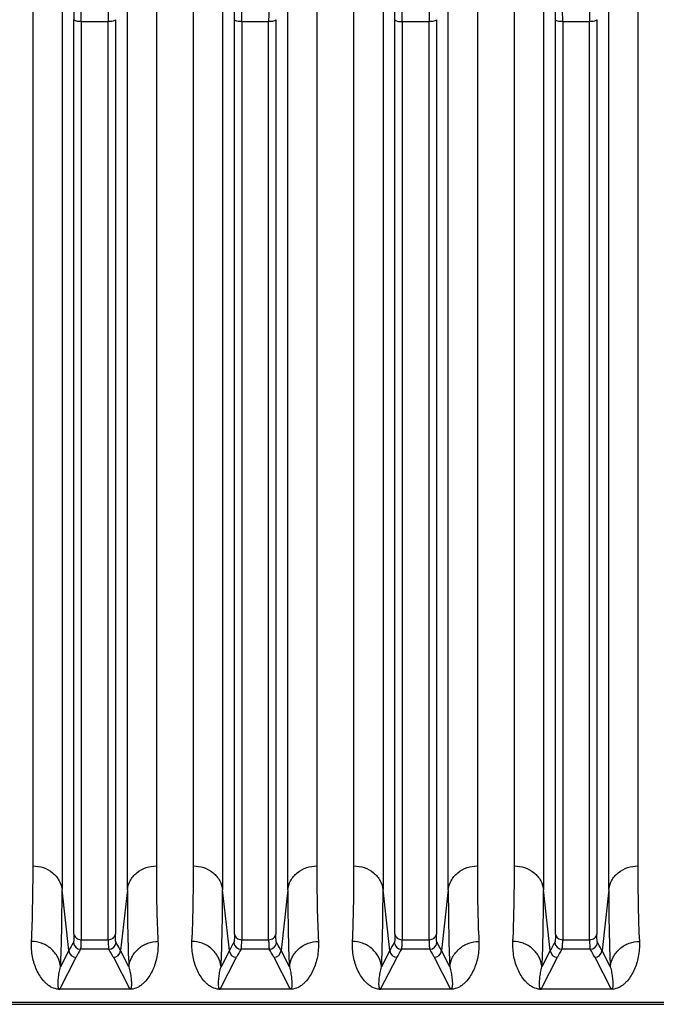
# Model space of a CAD drawing. Extents: x -3157 to 1181, y 8 to 2342.
# Tile 11 of 75: x -1821 to -1733, y 237 to 371. Entities that reach past the tile are written whole.
import ezdxf

# ---------------------------------------------------------------- set-up
doc = ezdxf.new("R2010")
doc.units = 0
doc.header["$LTSCALE"] = 65.395
doc.layers.get('0').update_dxf_attribs({"linetype": 'CONTINUOUS'})

msp = doc.modelspace()

# ---------------------------------------------------------------- linework, layer by layer
at = {"color": 2, "linetype": 'CONTINUOUS'}
for p, q in [((-1818.81, 255.46), (-1818.81, 378.42)), ((-1801.9, 378.42), (-1801.9, 255.46)), ((-1796.81, 255.46), (-1796.81, 378.42)), ((-1779.9, 378.42), (-1779.9, 255.46)), ((-1774.81, 255.46), (-1774.81, 378.42)), ((-1757.9, 378.42), (-1757.9, 255.46)), ((-1752.81, 255.46), (-1752.81, 378.42)), ((-1735.9, 378.42), (-1735.9, 255.46)), ((-1805.56, 238.6), (-1815.16, 238.6)), ((-1815.16, 238.6), (-1815.16, 238.57)), ((-1805.56, 238.57), (-1805.56, 238.6)), ((-1783.56, 238.6), (-1793.16, 238.6)), ((-1793.16, 238.6), (-1793.16, 238.57)), ((-1783.56, 238.57), (-1783.56, 238.6)), ((-1761.56, 238.6), (-1771.16, 238.6)), ((-1771.16, 238.6), (-1771.16, 238.57)), ((-1761.56, 238.57), (-1761.56, 238.6)), ((-1739.56, 238.6), (-1749.16, 238.6)), ((-1749.16, 238.6), (-1749.16, 238.57)), ((-1739.56, 238.57), (-1739.56, 238.6))]:
    msp.add_line(p, q, dxfattribs=at)
at = {"color": 9, "linetype": 'CONTINUOUS'}
for p, q in [((-1814.83, 377.36), (-1814.83, 252.2)), ((-1805.88, 252.2), (-1805.88, 377.36)), ((-1792.83, 377.36), (-1792.83, 252.2)), ((-1783.88, 252.2), (-1783.88, 377.36)), ((-1770.83, 377.36), (-1770.83, 252.2)), ((-1761.88, 252.2), (-1761.88, 377.36)), ((-1748.83, 377.36), (-1748.83, 252.2)), ((-1739.88, 252.2), (-1739.88, 377.36)), ((-1813.2, 246.14), (-1813.2, 371.42)), ((-1812.2, 371.15), (-1808.51, 371.15)), ((-1812.2, 371.15), (-1812.2, 245.36)), ((-1808.51, 245.36), (-1808.51, 371.15)), ((-1807.52, 371.42), (-1807.52, 246.14)), ((-1791.2, 246.14), (-1791.2, 371.42)), ((-1790.2, 371.15), (-1786.51, 371.15)), ((-1790.2, 371.15), (-1790.2, 245.36)), ((-1786.51, 245.36), (-1786.51, 371.15)), ((-1785.52, 371.42), (-1785.52, 246.14)), ((-1769.2, 246.14), (-1769.2, 371.42)), ((-1768.2, 371.15), (-1764.51, 371.15)), ((-1768.2, 371.15), (-1768.2, 245.36)), ((-1764.51, 245.36), (-1764.51, 371.15)), ((-1763.52, 371.42), (-1763.52, 246.14)), ((-1747.2, 246.14), (-1747.2, 371.42)), ((-1746.2, 371.15), (-1742.51, 371.15)), ((-1746.2, 371.15), (-1746.2, 245.36)), ((-1742.51, 245.36), (-1742.51, 371.15)), ((-1741.52, 371.42), (-1741.52, 246.14)), ((-1813.9, 243.86), (-1814.83, 252.2)), ((-1805.88, 252.2), (-1806.81, 243.86)), ((-1791.9, 243.86), (-1792.83, 252.2)), ((-1783.88, 252.2), (-1784.81, 243.86)), ((-1769.9, 243.86), (-1770.83, 252.2)), ((-1761.88, 252.2), (-1762.81, 243.86)), ((-1747.9, 243.86), (-1748.83, 252.2)), ((-1739.88, 252.2), (-1740.81, 243.86)), ((-1812.2, 245.36), (-1808.51, 245.36)), ((-1790.2, 245.36), (-1786.51, 245.36)), ((-1768.2, 245.36), (-1764.51, 245.36)), ((-1746.2, 245.36), (-1742.51, 245.36)), ((-1815.16, 238.6), (-1812.91, 242.95)), ((-1813.9, 243.86), (-1815.04, 241.65)), ((-1808.42, 244.05), (-1812.29, 244.05)), ((-1807.8, 242.95), (-1805.56, 238.6)), ((-1805.67, 241.65), (-1806.81, 243.86)), ((-1793.16, 238.6), (-1790.91, 242.95)), ((-1791.9, 243.86), (-1793.04, 241.65)), ((-1786.42, 244.05), (-1790.29, 244.05)), ((-1785.8, 242.95), (-1783.56, 238.6)), ((-1783.67, 241.65), (-1784.81, 243.86)), ((-1771.16, 238.6), (-1768.91, 242.95)), ((-1769.9, 243.86), (-1771.04, 241.65)), ((-1764.42, 244.05), (-1768.29, 244.05)), ((-1763.8, 242.95), (-1761.56, 238.6)), ((-1761.67, 241.65), (-1762.81, 243.86)), ((-1749.16, 238.6), (-1746.91, 242.95)), ((-1747.9, 243.86), (-1749.04, 241.65)), ((-1742.42, 244.05), (-1746.29, 244.05)), ((-1741.8, 242.95), (-1739.56, 238.6)), ((-1739.67, 241.65), (-1740.81, 243.86)), ((-1622.36, 236.75), (-1893, 236.75))]:
    msp.add_line(p, q, dxfattribs=at)
at = {"color": 6, "linetype": 'CONTINUOUS'}
msp.add_line((-1893, 236.51), (-1622.36, 236.51), dxfattribs=at)
at = {"color": 9, "linetype": 'CONTINUOUS'}
for centre, radius, start, end in [((-1903.86, 371.4), 90.67, 0.01, 0.7714), ((-1922.18, 371.14), 109.98, 0.0032, 0.7005), ((-1696.74, 371.13), 111.77, 179.3052, 179.9912), ((-1881.86, 371.4), 90.67, 0.01, 0.7714), ((-1900.18, 371.14), 109.98, 0.0032, 0.7005), ((-1674.74, 371.13), 111.77, 179.3052, 179.9912), ((-1652.74, 371.13), 111.77, 179.3052, 179.9912), ((-1837.86, 371.4), 90.67, 0.01, 0.7714), ((-1856.18, 371.14), 109.98, 0.0032, 0.7005), ((-1630.74, 371.13), 111.77, 179.3052, 179.9912), ((-1796.99, 235.11), 19.04, 148.8447, 152.6625), ((-1812.29, 245.06), 1, 185.2752, 269.8387), ((-1808.43, 245.06), 1, 270.1605, 354.6363), ((-1774.99, 235.11), 19.04, 148.8447, 152.6625), ((-1790.29, 245.06), 1, 185.2752, 269.8387), ((-1786.43, 245.06), 1, 270.1605, 354.6363), ((-1752.99, 235.11), 19.04, 148.8447, 152.6625), ((-1768.29, 245.06), 1, 185.2752, 269.8387), ((-1764.43, 245.06), 1, 270.1605, 354.6363), ((-1730.99, 235.11), 19.04, 148.8447, 152.6625), ((-1746.29, 245.06), 1, 185.2752, 269.8387), ((-1742.43, 245.06), 1, 270.1605, 354.6363), ((-1812.91, 243.95), 1, 185.4311, 269.8752), ((-1796.52, 234.47), 18.46, 148.7192, 152.6505), ((-1824.56, 234.27), 18.87, 27.3924, 31.2374), ((-1807.81, 243.95), 1, 270.1248, 354.5689), ((-1790.91, 243.95), 1, 185.4311, 269.8752), ((-1774.52, 234.47), 18.46, 148.7192, 152.6505), ((-1802.56, 234.27), 18.87, 27.3924, 31.2374), ((-1785.81, 243.95), 1, 270.1248, 354.5689), ((-1768.91, 243.95), 1, 185.4311, 269.8752), ((-1752.52, 234.47), 18.46, 148.7192, 152.6505), ((-1780.56, 234.27), 18.87, 27.3924, 31.2374), ((-1763.81, 243.95), 1, 270.1248, 354.5689), ((-1746.91, 243.95), 1, 185.4311, 269.8752), ((-1730.52, 234.47), 18.46, 148.7192, 152.6505), ((-1758.56, 234.27), 18.87, 27.3924, 31.2374), ((-1741.81, 243.95), 1, 270.1248, 354.5689)]:
    msp.add_arc(centre, radius, start, end, dxfattribs=at)
at = {"color": 2, "linetype": 'CONTINUOUS'}
for centre, radius, start, end in [((-1859.84, 371.4), 90.64, 0.0099, 0.7716), ((-1878.19, 371.14), 109.98, 0.0032, 0.7005), ((-1815.16, 240.97), 2.4, 265.6766, 268.0119), ((-1815.15, 241.32), 2.75, 268.0759, 269.9175), ((-1793.16, 240.97), 2.4, 265.6766, 268.0119), ((-1793.15, 241.32), 2.75, 268.0759, 269.9175), ((-1771.16, 240.97), 2.4, 265.6766, 268.0119), ((-1771.15, 241.32), 2.75, 268.0759, 269.9175), ((-1749.16, 240.97), 2.4, 265.6766, 268.0119), ((-1749.15, 241.32), 2.75, 268.0759, 269.9175)]:
    msp.add_arc(centre, radius, start, end, dxfattribs=at)
at = {"color": 9, "linetype": 'CONTINUOUS'}
for points, knots in [([(-1812.2, 371.15), (-1812.32, 371.15), (-1812.54, 371.16), (-1812.85, 371.21), (-1813.07, 371.29), (-1813.18, 371.37), (-1813.2, 371.42)], [0, 0, 0, 0, 0.327686, 0.63726, 0.867808, 1, 1, 1, 1]), ([(-1807.52, 371.42), (-1807.53, 371.37), (-1807.64, 371.29), (-1807.87, 371.21), (-1808.17, 371.16), (-1808.4, 371.15), (-1808.51, 371.15)], [0, 0, 0, 0, 0.132192, 0.36274, 0.672314, 1, 1, 1, 1]), ([(-1790.2, 371.15), (-1790.32, 371.15), (-1790.54, 371.16), (-1790.85, 371.21), (-1791.07, 371.29), (-1791.18, 371.37), (-1791.2, 371.42)], [0, 0, 0, 0, 0.327686, 0.63726, 0.867808, 1, 1, 1, 1]), ([(-1785.52, 371.42), (-1785.53, 371.37), (-1785.64, 371.29), (-1785.87, 371.21), (-1786.17, 371.16), (-1786.4, 371.15), (-1786.51, 371.15)], [0, 0, 0, 0, 0.132192, 0.36274, 0.672314, 1, 1, 1, 1]), ([(-1763.52, 371.42), (-1763.53, 371.37), (-1763.64, 371.29), (-1763.87, 371.21), (-1764.17, 371.16), (-1764.4, 371.15), (-1764.51, 371.15)], [0, 0, 0, 0, 0.132192, 0.36274, 0.672314, 1, 1, 1, 1]), ([(-1746.2, 371.15), (-1746.32, 371.15), (-1746.54, 371.16), (-1746.85, 371.21), (-1747.07, 371.29), (-1747.18, 371.37), (-1747.2, 371.42)], [0, 0, 0, 0, 0.327686, 0.63726, 0.867808, 1, 1, 1, 1]), ([(-1741.52, 371.42), (-1741.53, 371.37), (-1741.64, 371.29), (-1741.87, 371.21), (-1742.17, 371.16), (-1742.4, 371.15), (-1742.51, 371.15)], [0, 0, 0, 0, 0.132192, 0.36274, 0.672314, 1, 1, 1, 1]), ([(-1818.81, 255.46), (-1818.34, 255.46), (-1817.37, 255.31), (-1816.29, 254.72), (-1815.6, 254.03), (-1815.08, 253.28), (-1814.88, 252.63), (-1814.83, 252.2)], [0, 0, 0, 0, 0.25116, 0.514527, 0.644426, 0.769808, 1, 1, 1, 1]), ([(-1805.88, 252.2), (-1805.84, 252.63), (-1805.63, 253.28), (-1805.12, 254.03), (-1804.43, 254.72), (-1803.34, 255.31), (-1802.37, 255.46), (-1801.9, 255.46)], [0, 0, 0, 0, 0.230192, 0.355574, 0.485473, 0.74884, 1, 1, 1, 1]), ([(-1796.81, 255.46), (-1796.34, 255.46), (-1795.37, 255.31), (-1794.29, 254.72), (-1793.6, 254.03), (-1793.08, 253.28), (-1792.88, 252.63), (-1792.83, 252.2)], [0, 0, 0, 0, 0.25116, 0.514527, 0.644426, 0.769808, 1, 1, 1, 1]), ([(-1783.88, 252.2), (-1783.84, 252.63), (-1783.63, 253.28), (-1783.12, 254.03), (-1782.43, 254.72), (-1781.34, 255.31), (-1780.37, 255.46), (-1779.9, 255.46)], [0, 0, 0, 0, 0.230192, 0.355574, 0.485473, 0.74884, 1, 1, 1, 1]), ([(-1774.81, 255.46), (-1774.34, 255.46), (-1773.37, 255.31), (-1772.29, 254.72), (-1771.6, 254.03), (-1771.08, 253.28), (-1770.88, 252.63), (-1770.83, 252.2)], [0, 0, 0, 0, 0.25116, 0.514527, 0.644426, 0.769808, 1, 1, 1, 1]), ([(-1761.88, 252.2), (-1761.84, 252.63), (-1761.63, 253.28), (-1761.12, 254.03), (-1760.43, 254.72), (-1759.34, 255.31), (-1758.37, 255.46), (-1757.9, 255.46)], [0, 0, 0, 0, 0.230192, 0.355574, 0.485473, 0.74884, 1, 1, 1, 1]), ([(-1752.81, 255.46), (-1752.34, 255.46), (-1751.37, 255.31), (-1750.29, 254.72), (-1749.6, 254.03), (-1749.08, 253.28), (-1748.88, 252.63), (-1748.83, 252.2)], [0, 0, 0, 0, 0.25116, 0.514527, 0.644426, 0.769808, 1, 1, 1, 1]), ([(-1739.88, 252.2), (-1739.84, 252.63), (-1739.63, 253.28), (-1739.12, 254.03), (-1738.43, 254.72), (-1737.34, 255.31), (-1736.37, 255.46), (-1735.9, 255.46)], [0, 0, 0, 0, 0.230192, 0.355574, 0.485473, 0.74884, 1, 1, 1, 1]), ([(-1815.04, 241.65), (-1814.96, 243.24), (-1814.86, 246.76), (-1814.83, 250.27), (-1814.83, 252.2)], [0, 0, 0, 0, 0.45262, 1, 1, 1, 1]), ([(-1805.88, 252.2), (-1805.88, 250.27), (-1805.86, 246.76), (-1805.75, 243.24), (-1805.67, 241.65)], [0, 0, 0, 0, 0.547382, 1, 1, 1, 1]), ([(-1793.04, 241.65), (-1792.96, 243.24), (-1792.86, 246.76), (-1792.83, 250.27), (-1792.83, 252.2)], [0, 0, 0, 0, 0.45262, 1, 1, 1, 1]), ([(-1783.88, 252.2), (-1783.88, 250.27), (-1783.86, 246.76), (-1783.75, 243.24), (-1783.67, 241.65)], [0, 0, 0, 0, 0.547382, 1, 1, 1, 1]), ([(-1771.04, 241.65), (-1770.96, 243.24), (-1770.86, 246.76), (-1770.83, 250.27), (-1770.83, 252.2)], [0, 0, 0, 0, 0.45262, 1, 1, 1, 1]), ([(-1761.88, 252.2), (-1761.88, 250.27), (-1761.86, 246.76), (-1761.75, 243.24), (-1761.67, 241.65)], [0, 0, 0, 0, 0.547382, 1, 1, 1, 1]), ([(-1749.04, 241.65), (-1748.96, 243.24), (-1748.86, 246.76), (-1748.83, 250.27), (-1748.83, 252.2)], [0, 0, 0, 0, 0.45262, 1, 1, 1, 1]), ([(-1739.88, 252.2), (-1739.88, 250.27), (-1739.86, 246.76), (-1739.75, 243.24), (-1739.67, 241.65)], [0, 0, 0, 0, 0.547382, 1, 1, 1, 1]), ([(-1813.2, 246.14), (-1813.2, 245.99), (-1813.2, 245.72), (-1813.21, 245.37), (-1813.24, 245.14), (-1813.26, 245.02), (-1813.28, 244.98), (-1813.28, 244.96)], [0, 0, 0, 0, 0.385243, 0.681945, 0.886748, 0.954562, 1, 1, 1, 1]), ([(-1813.2, 246.14), (-1813.19, 246.04), (-1813.11, 245.82), (-1812.81, 245.47), (-1812.44, 245.36), (-1812.2, 245.36)], [0, 0, 0, 0, 0.22681, 0.481043, 1, 1, 1, 1]), ([(-1808.51, 245.36), (-1808.28, 245.36), (-1807.91, 245.47), (-1807.6, 245.82), (-1807.53, 246.04), (-1807.52, 246.14)], [0, 0, 0, 0, 0.518957, 0.77319, 1, 1, 1, 1]), ([(-1807.43, 244.96), (-1807.44, 244.98), (-1807.45, 245.02), (-1807.48, 245.14), (-1807.5, 245.37), (-1807.51, 245.72), (-1807.52, 245.99), (-1807.52, 246.14)], [0, 0, 0, 0, 0.045414, 0.113203, 0.317979, 0.614707, 1, 1, 1, 1]), ([(-1791.2, 246.14), (-1791.2, 245.99), (-1791.2, 245.72), (-1791.21, 245.37), (-1791.24, 245.14), (-1791.26, 245.02), (-1791.28, 244.98), (-1791.28, 244.96)], [0, 0, 0, 0, 0.385243, 0.681945, 0.886748, 0.954562, 1, 1, 1, 1]), ([(-1791.2, 246.14), (-1791.19, 246.04), (-1791.11, 245.82), (-1790.81, 245.47), (-1790.44, 245.36), (-1790.2, 245.36)], [0, 0, 0, 0, 0.22681, 0.481043, 1, 1, 1, 1]), ([(-1786.51, 245.36), (-1786.28, 245.36), (-1785.91, 245.47), (-1785.6, 245.82), (-1785.53, 246.04), (-1785.52, 246.14)], [0, 0, 0, 0, 0.518957, 0.77319, 1, 1, 1, 1]), ([(-1785.43, 244.96), (-1785.44, 244.98), (-1785.45, 245.02), (-1785.48, 245.14), (-1785.5, 245.37), (-1785.51, 245.72), (-1785.52, 245.99), (-1785.52, 246.14)], [0, 0, 0, 0, 0.045414, 0.113203, 0.317979, 0.614707, 1, 1, 1, 1]), ([(-1769.2, 246.14), (-1769.2, 245.99), (-1769.2, 245.72), (-1769.21, 245.37), (-1769.24, 245.14), (-1769.26, 245.02), (-1769.28, 244.98), (-1769.28, 244.96)], [0, 0, 0, 0, 0.385243, 0.681945, 0.886748, 0.954562, 1, 1, 1, 1]), ([(-1769.2, 246.14), (-1769.19, 246.04), (-1769.11, 245.82), (-1768.81, 245.47), (-1768.44, 245.36), (-1768.2, 245.36)], [0, 0, 0, 0, 0.22681, 0.481043, 1, 1, 1, 1]), ([(-1764.51, 245.36), (-1764.28, 245.36), (-1763.91, 245.47), (-1763.6, 245.82), (-1763.53, 246.04), (-1763.52, 246.14)], [0, 0, 0, 0, 0.518957, 0.77319, 1, 1, 1, 1]), ([(-1763.43, 244.96), (-1763.44, 244.98), (-1763.45, 245.02), (-1763.48, 245.14), (-1763.5, 245.37), (-1763.51, 245.72), (-1763.52, 245.99), (-1763.52, 246.14)], [0, 0, 0, 0, 0.045414, 0.113203, 0.317979, 0.614707, 1, 1, 1, 1]), ([(-1747.2, 246.14), (-1747.2, 245.99), (-1747.2, 245.72), (-1747.21, 245.37), (-1747.24, 245.14), (-1747.26, 245.02), (-1747.28, 244.98), (-1747.28, 244.96)], [0, 0, 0, 0, 0.385243, 0.681945, 0.886748, 0.954562, 1, 1, 1, 1]), ([(-1747.2, 246.14), (-1747.19, 246.04), (-1747.11, 245.82), (-1746.81, 245.47), (-1746.44, 245.36), (-1746.2, 245.36)], [0, 0, 0, 0, 0.22681, 0.481043, 1, 1, 1, 1]), ([(-1742.51, 245.36), (-1742.28, 245.36), (-1741.91, 245.47), (-1741.6, 245.82), (-1741.53, 246.04), (-1741.52, 246.14)], [0, 0, 0, 0, 0.518957, 0.77319, 1, 1, 1, 1]), ([(-1741.43, 244.96), (-1741.44, 244.98), (-1741.45, 245.02), (-1741.48, 245.14), (-1741.5, 245.37), (-1741.51, 245.72), (-1741.52, 245.99), (-1741.52, 246.14)], [0, 0, 0, 0, 0.045414, 0.113203, 0.317979, 0.614707, 1, 1, 1, 1]), ([(-1815.04, 241.65), (-1815.09, 242.1), (-1815.37, 243.03), (-1816.28, 244.19), (-1817.58, 244.94), (-1818.55, 245.12), (-1819.02, 245.12)], [0, 0, 0, 0, 0.236494, 0.493398, 0.754352, 1, 1, 1, 1]), ([(-1812.29, 244.05), (-1812.28, 244.07), (-1812.27, 244.12), (-1812.24, 244.25), (-1812.22, 244.5), (-1812.2, 244.89), (-1812.2, 245.19), (-1812.2, 245.36)], [0, 0, 0, 0, 0.044819, 0.112356, 0.31718, 0.614128, 1, 1, 1, 1]), ([(-1808.51, 245.36), (-1808.51, 245.19), (-1808.51, 244.89), (-1808.49, 244.5), (-1808.47, 244.25), (-1808.45, 244.12), (-1808.43, 244.07), (-1808.42, 244.05)], [0, 0, 0, 0, 0.385872, 0.682819, 0.887644, 0.955181, 1, 1, 1, 1]), ([(-1806.81, 243.86), (-1806.86, 243.95), (-1807.05, 244.32), (-1807.26, 244.69), (-1807.43, 244.96)], [0, 0, 0, 0, 0.246482, 1, 1, 1, 1]), ([(-1805.67, 241.65), (-1805.62, 242.1), (-1805.35, 243.03), (-1804.43, 244.19), (-1803.14, 244.94), (-1802.16, 245.12), (-1801.69, 245.12)], [0, 0, 0, 0, 0.236494, 0.493399, 0.754352, 1, 1, 1, 1]), ([(-1793.04, 241.65), (-1793.09, 242.1), (-1793.37, 243.03), (-1794.28, 244.19), (-1795.58, 244.94), (-1796.55, 245.12), (-1797.02, 245.12)], [0, 0, 0, 0, 0.236494, 0.493398, 0.754352, 1, 1, 1, 1]), ([(-1790.29, 244.05), (-1790.28, 244.07), (-1790.27, 244.12), (-1790.24, 244.25), (-1790.22, 244.5), (-1790.2, 244.89), (-1790.2, 245.19), (-1790.2, 245.36)], [0, 0, 0, 0, 0.044819, 0.112356, 0.31718, 0.614128, 1, 1, 1, 1]), ([(-1786.51, 245.36), (-1786.51, 245.19), (-1786.51, 244.89), (-1786.49, 244.5), (-1786.47, 244.25), (-1786.45, 244.12), (-1786.43, 244.07), (-1786.42, 244.05)], [0, 0, 0, 0, 0.385872, 0.682819, 0.887644, 0.955181, 1, 1, 1, 1]), ([(-1784.81, 243.86), (-1784.86, 243.95), (-1785.05, 244.32), (-1785.26, 244.69), (-1785.43, 244.96)], [0, 0, 0, 0, 0.246482, 1, 1, 1, 1]), ([(-1783.67, 241.65), (-1783.62, 242.1), (-1783.35, 243.03), (-1782.43, 244.19), (-1781.14, 244.94), (-1780.16, 245.12), (-1779.69, 245.12)], [0, 0, 0, 0, 0.236494, 0.493399, 0.754352, 1, 1, 1, 1]), ([(-1771.04, 241.65), (-1771.09, 242.1), (-1771.37, 243.03), (-1772.28, 244.19), (-1773.58, 244.94), (-1774.55, 245.12), (-1775.02, 245.12)], [0, 0, 0, 0, 0.236494, 0.493398, 0.754352, 1, 1, 1, 1]), ([(-1768.29, 244.05), (-1768.28, 244.07), (-1768.27, 244.12), (-1768.24, 244.25), (-1768.22, 244.5), (-1768.2, 244.89), (-1768.2, 245.19), (-1768.2, 245.36)], [0, 0, 0, 0, 0.044819, 0.112356, 0.31718, 0.614128, 1, 1, 1, 1]), ([(-1764.51, 245.36), (-1764.51, 245.19), (-1764.51, 244.89), (-1764.49, 244.5), (-1764.47, 244.25), (-1764.45, 244.12), (-1764.43, 244.07), (-1764.42, 244.05)], [0, 0, 0, 0, 0.385872, 0.682819, 0.887644, 0.955181, 1, 1, 1, 1]), ([(-1762.81, 243.86), (-1762.86, 243.95), (-1763.05, 244.32), (-1763.26, 244.69), (-1763.43, 244.96)], [0, 0, 0, 0, 0.246482, 1, 1, 1, 1]), ([(-1761.67, 241.65), (-1761.62, 242.1), (-1761.35, 243.03), (-1760.43, 244.19), (-1759.14, 244.94), (-1758.16, 245.12), (-1757.69, 245.12)], [0, 0, 0, 0, 0.236494, 0.493399, 0.754352, 1, 1, 1, 1]), ([(-1749.04, 241.65), (-1749.09, 242.1), (-1749.37, 243.03), (-1750.28, 244.19), (-1751.58, 244.94), (-1752.55, 245.12), (-1753.02, 245.12)], [0, 0, 0, 0, 0.236494, 0.493398, 0.754352, 1, 1, 1, 1]), ([(-1746.29, 244.05), (-1746.28, 244.07), (-1746.27, 244.12), (-1746.24, 244.25), (-1746.22, 244.5), (-1746.2, 244.89), (-1746.2, 245.19), (-1746.2, 245.36)], [0, 0, 0, 0, 0.044819, 0.112356, 0.31718, 0.614128, 1, 1, 1, 1]), ([(-1742.51, 245.36), (-1742.51, 245.19), (-1742.51, 244.89), (-1742.49, 244.5), (-1742.47, 244.25), (-1742.45, 244.12), (-1742.43, 244.07), (-1742.42, 244.05)], [0, 0, 0, 0, 0.385872, 0.682819, 0.887644, 0.955181, 1, 1, 1, 1]), ([(-1740.81, 243.86), (-1740.86, 243.95), (-1741.05, 244.32), (-1741.26, 244.69), (-1741.43, 244.96)], [0, 0, 0, 0, 0.246482, 1, 1, 1, 1]), ([(-1739.67, 241.65), (-1739.62, 242.1), (-1739.35, 243.03), (-1738.43, 244.19), (-1737.14, 244.94), (-1736.16, 245.12), (-1735.69, 245.12)], [0, 0, 0, 0, 0.236494, 0.493399, 0.754352, 1, 1, 1, 1]), ([(-1815.33, 238.76), (-1815.36, 238.86), (-1815.38, 239.08), (-1815.39, 239.4), (-1815.37, 239.75), (-1815.33, 240.23), (-1815.23, 240.87), (-1815.12, 241.38), (-1815.04, 241.65)], [0, 0, 0, 0, 0.10846, 0.220734, 0.33777, 0.459717, 0.718862, 1, 1, 1, 1]), ([(-1805.67, 241.65), (-1805.6, 241.38), (-1805.48, 240.87), (-1805.39, 240.23), (-1805.34, 239.75), (-1805.32, 239.41), (-1805.33, 239.08), (-1805.35, 238.87), (-1805.38, 238.76)], [0, 0, 0, 0, 0.28108, 0.540216, 0.662176, 0.779236, 0.891543, 1, 1, 1, 1]), ([(-1793.33, 238.76), (-1793.36, 238.86), (-1793.38, 239.08), (-1793.39, 239.4), (-1793.37, 239.75), (-1793.33, 240.23), (-1793.23, 240.87), (-1793.12, 241.38), (-1793.04, 241.65)], [0, 0, 0, 0, 0.10846, 0.220734, 0.33777, 0.459717, 0.718862, 1, 1, 1, 1]), ([(-1783.67, 241.65), (-1783.6, 241.38), (-1783.48, 240.87), (-1783.39, 240.23), (-1783.34, 239.75), (-1783.32, 239.41), (-1783.33, 239.08), (-1783.35, 238.87), (-1783.38, 238.76)], [0, 0, 0, 0, 0.28108, 0.540216, 0.662176, 0.779236, 0.891543, 1, 1, 1, 1]), ([(-1771.33, 238.76), (-1771.36, 238.86), (-1771.38, 239.08), (-1771.39, 239.4), (-1771.37, 239.75), (-1771.33, 240.23), (-1771.23, 240.87), (-1771.12, 241.38), (-1771.04, 241.65)], [0, 0, 0, 0, 0.10846, 0.220734, 0.33777, 0.459717, 0.718862, 1, 1, 1, 1]), ([(-1761.67, 241.65), (-1761.6, 241.38), (-1761.48, 240.87), (-1761.39, 240.23), (-1761.34, 239.75), (-1761.32, 239.41), (-1761.33, 239.08), (-1761.35, 238.87), (-1761.38, 238.76)], [0, 0, 0, 0, 0.28108, 0.540216, 0.662176, 0.779236, 0.891543, 1, 1, 1, 1]), ([(-1749.33, 238.76), (-1749.36, 238.86), (-1749.38, 239.08), (-1749.39, 239.4), (-1749.37, 239.75), (-1749.33, 240.23), (-1749.23, 240.87), (-1749.12, 241.38), (-1749.04, 241.65)], [0, 0, 0, 0, 0.10846, 0.220734, 0.33777, 0.459717, 0.718862, 1, 1, 1, 1]), ([(-1739.67, 241.65), (-1739.6, 241.38), (-1739.48, 240.87), (-1739.39, 240.23), (-1739.34, 239.75), (-1739.32, 239.41), (-1739.33, 239.08), (-1739.35, 238.87), (-1739.38, 238.76)], [0, 0, 0, 0, 0.28108, 0.540216, 0.662176, 0.779236, 0.891543, 1, 1, 1, 1]), ([(-1815.16, 238.6), (-1815.19, 238.6), (-1815.24, 238.61), (-1815.3, 238.68), (-1815.32, 238.73), (-1815.33, 238.76)], [0, 0, 0, 0, 0.3675, 0.598898, 1, 1, 1, 1]), ([(-1805.38, 238.76), (-1805.4, 238.73), (-1805.42, 238.68), (-1805.47, 238.61), (-1805.53, 238.6), (-1805.56, 238.6)], [0, 0, 0, 0, 0.402446, 0.633462, 1, 1, 1, 1]), ([(-1793.16, 238.6), (-1793.19, 238.6), (-1793.24, 238.61), (-1793.3, 238.68), (-1793.32, 238.73), (-1793.33, 238.76)], [0, 0, 0, 0, 0.3675, 0.598898, 1, 1, 1, 1]), ([(-1783.38, 238.76), (-1783.4, 238.73), (-1783.42, 238.68), (-1783.47, 238.61), (-1783.53, 238.6), (-1783.56, 238.6)], [0, 0, 0, 0, 0.402446, 0.633462, 1, 1, 1, 1]), ([(-1771.16, 238.6), (-1771.19, 238.6), (-1771.24, 238.61), (-1771.3, 238.68), (-1771.32, 238.73), (-1771.33, 238.76)], [0, 0, 0, 0, 0.3675, 0.598898, 1, 1, 1, 1]), ([(-1761.38, 238.76), (-1761.4, 238.73), (-1761.42, 238.68), (-1761.47, 238.61), (-1761.53, 238.6), (-1761.56, 238.6)], [0, 0, 0, 0, 0.402446, 0.633462, 1, 1, 1, 1]), ([(-1749.16, 238.6), (-1749.19, 238.6), (-1749.24, 238.61), (-1749.3, 238.68), (-1749.32, 238.73), (-1749.33, 238.76)], [0, 0, 0, 0, 0.3675, 0.598898, 1, 1, 1, 1]), ([(-1739.38, 238.76), (-1739.4, 238.73), (-1739.42, 238.68), (-1739.47, 238.61), (-1739.53, 238.6), (-1739.56, 238.6)], [0, 0, 0, 0, 0.402446, 0.633462, 1, 1, 1, 1])]:
    msp.add_open_spline(points, degree=3, knots=knots, dxfattribs=at)
at = {"color": 2, "linetype": 'CONTINUOUS'}
for points, knots in [([(-1769.2, 371.42), (-1769.18, 371.37), (-1769.07, 371.29), (-1768.85, 371.21), (-1768.55, 371.16), (-1768.32, 371.15), (-1768.2, 371.15)], [0, 0, 0, 0, 0.138309, 0.362701, 0.660937, 1, 1, 1, 1]), ([(-1819.02, 245.12), (-1818.94, 246.68), (-1818.84, 250.12), (-1818.81, 253.57), (-1818.81, 255.46)], [0, 0, 0, 0, 0.452646, 1, 1, 1, 1]), ([(-1801.9, 255.46), (-1801.9, 253.57), (-1801.88, 250.12), (-1801.77, 246.68), (-1801.69, 245.12)], [0, 0, 0, 0, 0.547352, 1, 1, 1, 1]), ([(-1797.02, 245.12), (-1796.94, 246.68), (-1796.84, 250.12), (-1796.81, 253.57), (-1796.81, 255.46)], [0, 0, 0, 0, 0.452646, 1, 1, 1, 1]), ([(-1779.9, 255.46), (-1779.9, 253.57), (-1779.88, 250.12), (-1779.77, 246.68), (-1779.69, 245.12)], [0, 0, 0, 0, 0.547352, 1, 1, 1, 1]), ([(-1775.02, 245.12), (-1774.94, 246.68), (-1774.84, 250.12), (-1774.81, 253.57), (-1774.81, 255.46)], [0, 0, 0, 0, 0.452646, 1, 1, 1, 1]), ([(-1757.9, 255.46), (-1757.9, 253.57), (-1757.88, 250.12), (-1757.77, 246.68), (-1757.69, 245.12)], [0, 0, 0, 0, 0.547352, 1, 1, 1, 1]), ([(-1753.02, 245.12), (-1752.94, 246.68), (-1752.84, 250.12), (-1752.81, 253.57), (-1752.81, 255.46)], [0, 0, 0, 0, 0.452646, 1, 1, 1, 1]), ([(-1735.9, 255.46), (-1735.9, 253.57), (-1735.88, 250.12), (-1735.77, 246.68), (-1735.69, 245.12)], [0, 0, 0, 0, 0.547352, 1, 1, 1, 1]), ([(-1815.34, 238.57), (-1815.65, 238.6), (-1816.13, 238.73), (-1816.69, 239.08), (-1817.07, 239.4), (-1817.48, 239.84), (-1817.92, 240.44), (-1818.34, 241.23), (-1818.67, 242.1), (-1818.9, 243.04), (-1819.03, 244.06), (-1819.05, 244.76), (-1819.02, 245.12)], [0, 0, 0, 0, 0.112568, 0.180193, 0.238871, 0.294268, 0.402297, 0.511478, 0.624418, 0.742633, 0.867366, 1, 1, 1, 1]), ([(-1801.69, 245.12), (-1801.67, 244.76), (-1801.68, 244.06), (-1801.81, 243.04), (-1802.05, 242.1), (-1802.38, 241.23), (-1802.8, 240.44), (-1803.23, 239.83), (-1803.65, 239.4), (-1804.03, 239.08), (-1804.58, 238.73), (-1805.07, 238.6), (-1805.38, 238.57)], [0, 0, 0, 0, 0.132573, 0.257248, 0.375405, 0.488292, 0.597421, 0.705403, 0.76078, 0.819445, 0.887083, 1, 1, 1, 1]), ([(-1793.34, 238.57), (-1793.65, 238.6), (-1794.13, 238.73), (-1794.69, 239.08), (-1795.07, 239.4), (-1795.48, 239.84), (-1795.92, 240.44), (-1796.34, 241.23), (-1796.67, 242.1), (-1796.9, 243.04), (-1797.03, 244.06), (-1797.05, 244.76), (-1797.02, 245.12)], [0, 0, 0, 0, 0.112568, 0.180193, 0.238871, 0.294268, 0.402297, 0.511478, 0.624418, 0.742633, 0.867366, 1, 1, 1, 1]), ([(-1779.69, 245.12), (-1779.67, 244.76), (-1779.68, 244.06), (-1779.81, 243.04), (-1780.05, 242.1), (-1780.38, 241.23), (-1780.8, 240.44), (-1781.23, 239.83), (-1781.65, 239.4), (-1782.03, 239.08), (-1782.58, 238.73), (-1783.07, 238.6), (-1783.38, 238.57)], [0, 0, 0, 0, 0.132573, 0.257248, 0.375405, 0.488292, 0.597421, 0.705403, 0.76078, 0.819445, 0.887083, 1, 1, 1, 1]), ([(-1771.34, 238.57), (-1771.65, 238.6), (-1772.13, 238.73), (-1772.69, 239.08), (-1773.07, 239.4), (-1773.48, 239.84), (-1773.92, 240.44), (-1774.34, 241.23), (-1774.67, 242.1), (-1774.9, 243.04), (-1775.03, 244.06), (-1775.05, 244.76), (-1775.02, 245.12)], [0, 0, 0, 0, 0.112568, 0.180193, 0.238871, 0.294268, 0.402297, 0.511478, 0.624418, 0.742633, 0.867366, 1, 1, 1, 1]), ([(-1757.69, 245.12), (-1757.67, 244.76), (-1757.68, 244.06), (-1757.81, 243.04), (-1758.05, 242.1), (-1758.38, 241.23), (-1758.8, 240.44), (-1759.23, 239.83), (-1759.65, 239.4), (-1760.03, 239.08), (-1760.58, 238.73), (-1761.07, 238.6), (-1761.38, 238.57)], [0, 0, 0, 0, 0.132573, 0.257248, 0.375405, 0.488292, 0.597421, 0.705403, 0.76078, 0.819445, 0.887083, 1, 1, 1, 1]), ([(-1749.34, 238.57), (-1749.65, 238.6), (-1750.13, 238.73), (-1750.69, 239.08), (-1751.07, 239.4), (-1751.48, 239.84), (-1751.92, 240.44), (-1752.34, 241.23), (-1752.67, 242.1), (-1752.9, 243.04), (-1753.03, 244.06), (-1753.05, 244.76), (-1753.02, 245.12)], [0, 0, 0, 0, 0.112568, 0.180193, 0.238871, 0.294268, 0.402297, 0.511478, 0.624418, 0.742633, 0.867366, 1, 1, 1, 1]), ([(-1735.69, 245.12), (-1735.67, 244.76), (-1735.68, 244.06), (-1735.81, 243.04), (-1736.05, 242.1), (-1736.38, 241.23), (-1736.8, 240.44), (-1737.23, 239.83), (-1737.65, 239.4), (-1738.03, 239.08), (-1738.58, 238.73), (-1739.07, 238.6), (-1739.38, 238.57)], [0, 0, 0, 0, 0.132573, 0.257248, 0.375405, 0.488292, 0.597421, 0.705403, 0.76078, 0.819445, 0.887083, 1, 1, 1, 1]), ([(-1805.38, 238.57), (-1805.39, 238.57), (-1805.45, 238.57), (-1805.51, 238.57), (-1805.56, 238.57)], [0, 0, 0, 0, 0.23715, 1, 1, 1, 1]), ([(-1783.38, 238.57), (-1783.39, 238.57), (-1783.45, 238.57), (-1783.51, 238.57), (-1783.56, 238.57)], [0, 0, 0, 0, 0.23715, 1, 1, 1, 1]), ([(-1761.38, 238.57), (-1761.39, 238.57), (-1761.45, 238.57), (-1761.51, 238.57), (-1761.56, 238.57)], [0, 0, 0, 0, 0.23715, 1, 1, 1, 1]), ([(-1739.38, 238.57), (-1739.39, 238.57), (-1739.45, 238.57), (-1739.51, 238.57), (-1739.56, 238.57)], [0, 0, 0, 0, 0.23715, 1, 1, 1, 1])]:
    msp.add_open_spline(points, degree=3, knots=knots, dxfattribs=at)

doc.saveas('drawing.dxf')
